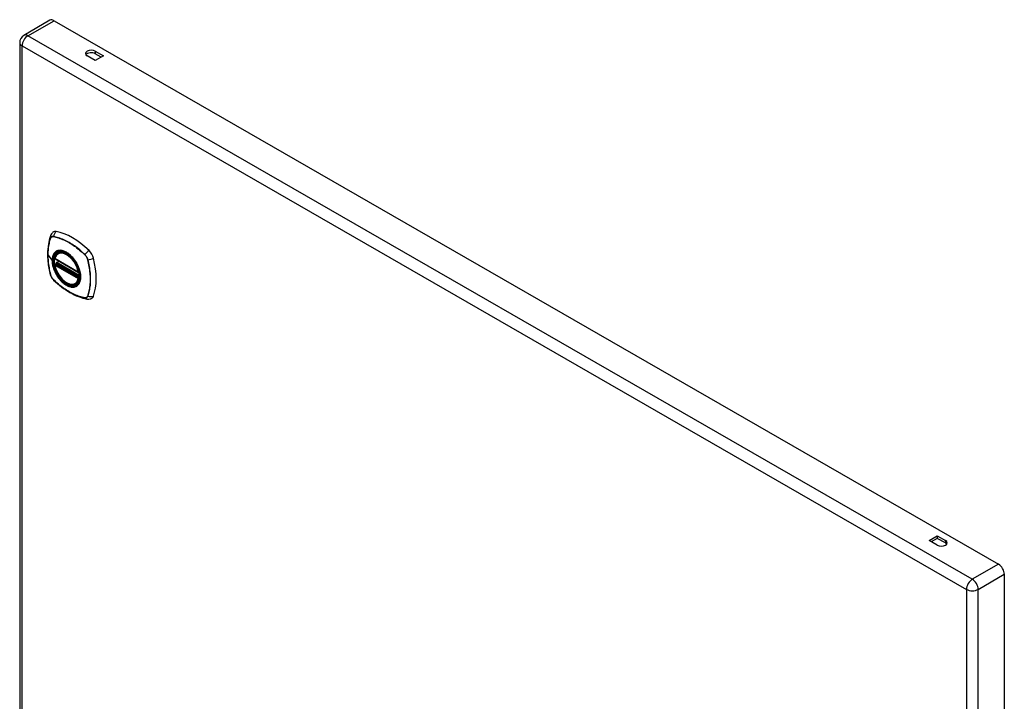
# Model space of a CAD drawing. Header units: inches. Extents: x 4 to 114, y 7 to 60.
# Tile 96 of 96: x 97 to 114, y 46 to 58. Entities that reach past the tile are written whole.
import ezdxf

# ---------------------------------------------------------------- set-up
doc = ezdxf.new("R2010")
doc.units = ezdxf.units.IN
doc.header["$MEASUREMENT"] = 0
doc.layers.add('Visible Edges(ANSI)', color=7, linetype='Continuous', lineweight=25)
doc.layers.add('Visible Tangent Edges(ANSI)', color=7, linetype='Continuous', lineweight=25)

msp = doc.modelspace()

# ---------------------------------------------------------------- linework, layer by layer
at = {"layer": 'Visible Edges(ANSI)'}
for p, q in [((97.117, 58.011), (96.654, 57.745)), ((97.19, 58.004), (113.896, 48.384)), ((96.581, 57.618), (96.581, 41.667)), ((97.918, 57.298), (97.774, 57.381)), ((97.918, 57.464), (98.061, 57.381)), ((98.024, 57.359), (97.918, 57.42)), ((98.061, 57.381), (97.918, 57.298)), ((97.263, 53.892), (97.273, 53.898)), ((97.206, 53.788), (97.62, 53.549)), ((97.206, 53.692), (97.22, 53.7)), ((97.226, 53.712), (97.225, 53.714)), ((97.231, 53.726), (97.272, 53.75)), ((97.575, 53.349), (97.586, 53.355)), ((112.671, 48.803), (112.814, 48.886)), ((112.814, 48.72), (112.671, 48.803)), ((112.814, 48.842), (112.708, 48.781)), ((112.814, 48.886), (112.958, 48.803)), ((112.814, 48.886), (112.814, 48.842)), ((112.958, 48.76), (112.814, 48.842)), ((113.999, 48.205), (113.999, 32.254))]:
    msp.add_line(p, q, dxfattribs=at)
at = {"layer": 'Visible Edges(ANSI)', "flags": 128}
for points in [[(97.126, 54.196), (97.114, 54.16), (97.103, 54.122), (97.095, 54.083), (97.088, 54.043), (97.082, 54.003), (97.078, 53.961), (97.076, 53.919), (97.075, 53.876), (97.076, 53.833), (97.078, 53.789), (97.082, 53.744), (97.087, 53.7), (97.094, 53.654), (97.102, 53.609), (97.111, 53.563), (97.122, 53.517)], [(97.169, 54.259), (97.161, 54.252), (97.154, 54.245), (97.142, 54.229), (97.132, 54.213), (97.126, 54.196)], [(97.2, 53.801), (97.205, 53.816), (97.21, 53.83), (97.216, 53.843), (97.224, 53.855), (97.232, 53.866), (97.241, 53.876), (97.252, 53.885), (97.263, 53.892)], [(97.575, 53.349), (97.564, 53.344), (97.551, 53.339), (97.539, 53.336), (97.525, 53.334), (97.512, 53.334), (97.498, 53.335), (97.484, 53.337), (97.469, 53.34), (97.455, 53.345), (97.44, 53.35), (97.425, 53.357), (97.411, 53.365), (97.396, 53.375), (97.382, 53.385), (97.367, 53.396), (97.353, 53.408), (97.339, 53.421), (97.326, 53.435), (97.313, 53.45), (97.3, 53.465), (97.288, 53.481), (97.277, 53.498), (97.266, 53.515), (97.255, 53.532), (97.246, 53.55), (97.237, 53.568), (97.229, 53.587), (97.221, 53.605), (97.215, 53.624), (97.209, 53.643), (97.204, 53.661), (97.2, 53.68)], [(97.22, 53.7), (97.222, 53.702), (97.225, 53.705), (97.226, 53.709), (97.226, 53.712)], [(97.517, 53.81), (97.535, 53.788), (97.552, 53.765), (97.569, 53.741), (97.584, 53.716), (97.598, 53.69), (97.611, 53.664), (97.622, 53.637), (97.632, 53.61)], [(97.122, 53.517), (97.127, 53.502), (97.132, 53.488), (97.138, 53.474), (97.145, 53.461), (97.153, 53.449), (97.161, 53.437), (97.171, 53.425), (97.181, 53.414)], [(97.181, 53.414), (97.216, 53.382), (97.251, 53.351), (97.286, 53.321), (97.322, 53.293), (97.358, 53.266), (97.395, 53.24), (97.432, 53.216), (97.469, 53.194), (97.507, 53.173), (97.544, 53.154), (97.582, 53.137), (97.62, 53.122), (97.658, 53.108), (97.696, 53.096), (97.734, 53.086), (97.771, 53.078)], [(97.771, 53.078), (97.789, 53.076), (97.807, 53.076), (97.827, 53.079), (97.837, 53.081), (97.847, 53.085)]]:
    msp.add_lwpolyline(points, dxfattribs=at)
at = {"layer": 'Visible Edges(ANSI)'}
for centre, radius, start, end in [((96.727, 57.618), 0.146, 119.936, 180), ((97.212, 53.798), 0.0118, 166.5789, 240.064), ((97.212, 53.682), 0.0118, 119.936, 190.602), ((97.237, 53.716), 0.0118, 119.936, 187.8207), ((97.626, 53.559), 0.0118, 240.064, 282.6676)]:
    msp.add_arc(centre, radius, start, end, dxfattribs=at)
for centre, major_axis, ratio, start_param, end_param in [((97.19, 57.885), (-0.073, 0.127), 0.578093, 5.499721, 6.283185), ((97.846, 57.422), (-0.102, 0), 0.575862, 3.926991, 7.068583), ((97.846, 57.379), (-0.102, 0), 0.575862, 3.926991, 5.903467), ((97.266, 54.111), (-0.088, 0.154), 0.578093, 5.827357, 6.382176), ((97.517, 53.114), (-0.639, 1.109), 0.578093, 5.172085, 5.827357), ((97.412, 53.617), (0.157, -0.273), 0.578093, 2.362013, 7.062765), ((97.767, 53.822), (0.088, -0.154), 0.578093, 1.114968, 2.030492), ((97.029, 53.957), (-0.639, 1.109), 0.578093, 3.601288, 4.256561), ((97.767, 53.242), (0.088, -0.154), 0.578093, 6.184194, 6.742881), ((112.886, 48.762), (0.102, 0), 0.575862, 3.926991, 7.068583), ((112.886, 48.718), (0.101, 0), 0.575862, 0.379718, 0.785398), ((113.896, 48.264), (0.073, -0.127), 0.578093, 0.787332, 2.358128)]:
    msp.add_ellipse(centre, major_axis=major_axis, ratio=ratio, start_param=start_param, end_param=end_param, dxfattribs=at)
msp.add_ellipse((97.408, 53.615), major_axis=(0.16, -0.277), ratio=0.578093, dxfattribs=at)
at = {"layer": 'Visible Tangent Edges(ANSI)'}
for p, q in [((96.727, 57.738), (97.19, 58.004)), ((113.433, 48.117), (96.727, 57.738)), ((96.624, 57.559), (113.33, 47.938)), ((96.624, 41.608), (96.624, 57.559)), ((97.918, 57.464), (97.918, 57.42)), ((97.178, 54.182), (97.178, 54.182)), ((97.126, 54.152), (97.126, 54.152)), ((97.08, 53.858), (97.155, 53.759)), ((97.732, 53.863), (97.733, 53.862)), ((97.617, 53.555), (97.204, 53.793)), ((97.204, 53.677), (97.617, 53.439)), ((97.212, 53.691), (97.223, 53.698)), ((97.626, 53.453), (97.212, 53.691)), ((97.223, 53.698), (97.633, 53.462)), ((97.634, 53.479), (97.232, 53.711)), ((97.237, 53.725), (97.276, 53.748)), ((97.634, 53.496), (97.237, 53.725)), ((97.784, 53.773), (97.784, 53.772)), ((97.126, 53.51), (97.126, 53.511)), ((97.178, 53.42), (97.178, 53.421)), ((97.633, 53.457), (97.626, 53.453)), ((97.784, 53.131), (97.784, 53.131)), ((97.733, 53.101), (97.732, 53.101)), ((112.958, 48.803), (112.958, 48.76)), ((113.896, 48.384), (113.433, 48.117)), ((113.537, 47.938), (113.999, 48.205)), ((113.33, 47.938), (113.33, 31.987)), ((113.537, 31.987), (113.537, 47.938))]:
    msp.add_line(p, q, dxfattribs=at)
at = {"layer": 'Visible Tangent Edges(ANSI)', "flags": 128}
for points in [[(97.178, 54.184), (97.175, 54.185), (97.172, 54.185), (97.169, 54.185), (97.166, 54.185), (97.163, 54.185), (97.16, 54.185), (97.158, 54.184), (97.155, 54.184), (97.152, 54.183), (97.15, 54.182), (97.148, 54.181), (97.145, 54.18), (97.143, 54.178), (97.141, 54.177), (97.139, 54.175), (97.137, 54.173), (97.135, 54.171), (97.133, 54.169), (97.132, 54.167), (97.13, 54.164), (97.129, 54.162), (97.127, 54.159), (97.126, 54.156), (97.125, 54.154)], [(97.126, 54.152), (97.127, 54.155), (97.128, 54.157), (97.129, 54.16), (97.131, 54.162), (97.132, 54.165), (97.134, 54.167), (97.136, 54.169), (97.138, 54.171), (97.14, 54.173), (97.142, 54.174), (97.144, 54.176), (97.146, 54.177), (97.148, 54.178), (97.15, 54.179), (97.153, 54.18), (97.155, 54.181), (97.158, 54.182), (97.161, 54.182), (97.163, 54.183), (97.166, 54.183), (97.169, 54.183), (97.172, 54.183), (97.175, 54.182), (97.178, 54.182)], [(97.734, 53.864), (97.711, 53.885), (97.689, 53.906), (97.666, 53.926), (97.643, 53.946), (97.62, 53.964), (97.596, 53.983), (97.573, 54), (97.549, 54.017), (97.526, 54.033), (97.502, 54.049), (97.479, 54.063), (97.455, 54.077), (97.432, 54.09), (97.408, 54.103), (97.384, 54.114), (97.361, 54.125), (97.338, 54.135), (97.314, 54.145), (97.291, 54.153), (97.268, 54.161), (97.245, 54.168), (97.223, 54.174), (97.2, 54.18), (97.178, 54.184)], [(97.178, 54.182), (97.2, 54.177), (97.223, 54.172), (97.245, 54.166), (97.268, 54.159), (97.291, 54.152), (97.314, 54.143), (97.337, 54.134), (97.361, 54.124), (97.384, 54.113), (97.408, 54.101), (97.431, 54.089), (97.455, 54.076), (97.478, 54.062), (97.502, 54.047), (97.525, 54.032), (97.549, 54.016), (97.572, 53.999), (97.595, 53.981), (97.619, 53.963), (97.642, 53.944), (97.665, 53.925), (97.687, 53.905), (97.71, 53.884), (97.732, 53.863)], [(97.125, 54.154), (97.118, 54.132), (97.111, 54.11), (97.105, 54.087), (97.1, 54.063), (97.095, 54.039), (97.091, 54.015), (97.087, 53.989), (97.084, 53.964), (97.082, 53.938), (97.081, 53.912), (97.08, 53.885), (97.079, 53.858), (97.08, 53.831), (97.081, 53.803), (97.082, 53.775), (97.084, 53.746), (97.087, 53.718), (97.091, 53.689), (97.095, 53.659), (97.1, 53.63), (97.105, 53.6), (97.111, 53.571), (97.118, 53.541), (97.125, 53.511)], [(97.08, 53.858), (97.08, 53.871), (97.08, 53.885), (97.08, 53.898), (97.081, 53.911), (97.082, 53.924), (97.083, 53.937), (97.084, 53.95), (97.085, 53.963), (97.086, 53.976), (97.088, 53.988), (97.09, 54.001), (97.091, 54.013), (97.093, 54.026), (97.096, 54.038), (97.098, 54.05), (97.1, 54.062), (97.103, 54.073), (97.106, 54.085), (97.109, 54.096), (97.112, 54.108), (97.115, 54.119), (97.119, 54.13), (97.122, 54.141), (97.126, 54.152)], [(97.126, 53.511), (97.122, 53.526), (97.119, 53.541), (97.115, 53.556), (97.112, 53.57), (97.109, 53.585), (97.106, 53.6), (97.103, 53.615), (97.1, 53.63), (97.098, 53.644), (97.096, 53.659), (97.093, 53.674), (97.091, 53.688), (97.09, 53.703), (97.088, 53.717), (97.086, 53.732), (97.085, 53.746), (97.084, 53.76), (97.083, 53.774), (97.082, 53.789), (97.081, 53.803), (97.08, 53.816), (97.08, 53.83), (97.08, 53.844), (97.08, 53.858)], [(97.213, 53.912), (97.208, 53.908), (97.204, 53.904), (97.2, 53.899), (97.196, 53.895), (97.192, 53.89), (97.188, 53.885), (97.185, 53.879), (97.181, 53.874), (97.178, 53.868), (97.175, 53.862), (97.172, 53.856), (97.17, 53.849), (97.167, 53.843), (97.165, 53.836), (97.163, 53.829), (97.162, 53.822), (97.16, 53.815), (97.159, 53.807), (97.158, 53.8), (97.157, 53.792), (97.156, 53.784), (97.155, 53.776), (97.155, 53.768), (97.155, 53.759)], [(97.159, 53.758), (97.16, 53.781), (97.162, 53.804), (97.167, 53.825), (97.173, 53.845), (97.18, 53.863), (97.19, 53.879), (97.201, 53.894), (97.213, 53.906), (97.227, 53.917), (97.242, 53.925), (97.258, 53.931), (97.275, 53.934), (97.294, 53.936), (97.313, 53.935), (97.332, 53.932), (97.353, 53.927), (97.373, 53.919), (97.394, 53.909), (97.415, 53.897), (97.436, 53.884), (97.457, 53.868), (97.477, 53.85), (97.497, 53.831), (97.517, 53.81)], [(97.246, 53.931), (97.245, 53.93), (97.243, 53.93), (97.242, 53.929), (97.24, 53.928), (97.239, 53.928), (97.237, 53.927), (97.236, 53.926), (97.234, 53.926), (97.233, 53.925), (97.232, 53.924), (97.23, 53.923), (97.229, 53.923), (97.227, 53.922), (97.226, 53.921), (97.225, 53.92), (97.223, 53.919), (97.222, 53.918), (97.221, 53.917), (97.219, 53.917), (97.218, 53.916), (97.217, 53.915), (97.215, 53.914), (97.214, 53.913), (97.213, 53.912)], [(97.568, 53.746), (97.557, 53.763), (97.545, 53.779), (97.532, 53.795), (97.519, 53.81), (97.506, 53.825), (97.493, 53.839), (97.479, 53.852), (97.465, 53.865), (97.451, 53.876), (97.436, 53.887), (97.422, 53.897), (97.407, 53.906), (97.393, 53.914), (97.378, 53.921), (97.364, 53.926), (97.349, 53.931), (97.335, 53.935), (97.322, 53.938), (97.308, 53.939), (97.295, 53.94), (97.282, 53.939), (97.269, 53.937), (97.258, 53.935), (97.246, 53.931)], [(97.733, 53.862), (97.736, 53.859), (97.738, 53.856), (97.741, 53.853), (97.744, 53.85), (97.747, 53.846), (97.75, 53.843), (97.752, 53.839), (97.755, 53.836), (97.757, 53.832), (97.76, 53.829), (97.762, 53.825), (97.764, 53.821), (97.767, 53.817), (97.769, 53.813), (97.771, 53.809), (97.773, 53.805), (97.774, 53.801), (97.776, 53.797), (97.778, 53.793), (97.779, 53.789), (97.781, 53.785), (97.782, 53.781), (97.783, 53.777), (97.784, 53.773)], [(97.786, 53.773), (97.785, 53.777), (97.784, 53.781), (97.783, 53.785), (97.781, 53.789), (97.78, 53.794), (97.778, 53.798), (97.776, 53.802), (97.775, 53.806), (97.773, 53.81), (97.771, 53.814), (97.768, 53.818), (97.766, 53.822), (97.764, 53.826), (97.762, 53.83), (97.759, 53.834), (97.756, 53.837), (97.754, 53.841), (97.751, 53.845), (97.748, 53.848), (97.746, 53.851), (97.743, 53.855), (97.74, 53.858), (97.737, 53.861), (97.734, 53.864)], [(97.155, 53.759), (97.155, 53.751), (97.155, 53.742), (97.156, 53.734), (97.157, 53.725), (97.158, 53.716), (97.159, 53.707), (97.16, 53.698), (97.162, 53.689), (97.163, 53.679), (97.165, 53.67), (97.167, 53.661), (97.17, 53.652), (97.172, 53.642), (97.175, 53.633), (97.178, 53.624), (97.181, 53.614), (97.185, 53.605), (97.188, 53.595), (97.192, 53.586), (97.196, 53.577), (97.2, 53.567), (97.204, 53.558), (97.208, 53.549), (97.213, 53.54)], [(97.632, 53.61), (97.646, 53.562), (97.654, 53.515), (97.657, 53.471), (97.654, 53.429), (97.646, 53.392), (97.632, 53.36), (97.613, 53.333), (97.59, 53.313), (97.563, 53.299), (97.532, 53.293), (97.499, 53.294), (97.463, 53.302), (97.426, 53.316), (97.389, 53.338), (97.352, 53.366), (97.317, 53.399), (97.283, 53.437), (97.252, 53.479), (97.225, 53.523), (97.202, 53.57), (97.183, 53.618), (97.17, 53.666), (97.162, 53.713), (97.159, 53.758)], [(97.22, 53.7), (97.22, 53.7), (97.22, 53.7), (97.22, 53.7), (97.22, 53.7), (97.22, 53.7), (97.22, 53.7), (97.22, 53.7), (97.22, 53.7), (97.22, 53.7), (97.22, 53.7), (97.22, 53.7), (97.22, 53.7), (97.22, 53.7), (97.22, 53.7), (97.22, 53.7), (97.22, 53.7), (97.22, 53.7), (97.22, 53.7), (97.22, 53.7), (97.22, 53.7), (97.22, 53.7), (97.22, 53.7), (97.22, 53.7), (97.22, 53.7)], [(97.22, 53.7), (97.22, 53.7), (97.22, 53.7), (97.22, 53.7), (97.22, 53.7), (97.22, 53.7), (97.22, 53.7), (97.22, 53.7), (97.22, 53.7), (97.22, 53.699), (97.22, 53.699), (97.22, 53.699), (97.22, 53.699), (97.22, 53.699), (97.22, 53.699), (97.22, 53.699), (97.22, 53.699), (97.221, 53.699), (97.221, 53.699), (97.221, 53.699), (97.221, 53.699), (97.221, 53.699), (97.221, 53.699), (97.222, 53.699), (97.222, 53.699)], [(97.222, 53.699), (97.222, 53.699), (97.222, 53.699), (97.222, 53.699), (97.222, 53.699), (97.222, 53.699), (97.222, 53.698), (97.222, 53.698), (97.222, 53.698), (97.222, 53.698), (97.222, 53.698), (97.222, 53.698), (97.223, 53.698), (97.223, 53.698), (97.223, 53.698), (97.223, 53.698), (97.223, 53.698), (97.223, 53.698), (97.223, 53.698), (97.223, 53.698), (97.223, 53.698), (97.223, 53.698), (97.223, 53.698), (97.223, 53.698), (97.223, 53.698)], [(97.226, 53.713), (97.226, 53.713), (97.226, 53.713), (97.226, 53.713), (97.225, 53.713), (97.225, 53.713), (97.225, 53.713), (97.225, 53.713), (97.225, 53.713), (97.225, 53.712), (97.225, 53.712), (97.225, 53.712), (97.225, 53.712), (97.225, 53.712), (97.225, 53.712), (97.225, 53.712), (97.225, 53.712), (97.225, 53.712), (97.225, 53.712), (97.225, 53.712), (97.225, 53.712), (97.225, 53.712), (97.225, 53.712), (97.225, 53.712), (97.226, 53.712)], [(97.229, 53.712), (97.228, 53.712), (97.228, 53.712), (97.228, 53.712), (97.228, 53.713), (97.228, 53.713), (97.228, 53.713), (97.227, 53.713), (97.227, 53.713), (97.227, 53.713), (97.227, 53.713), (97.227, 53.713), (97.227, 53.713), (97.226, 53.713), (97.226, 53.713), (97.226, 53.713), (97.226, 53.713), (97.226, 53.713), (97.226, 53.713), (97.226, 53.713), (97.226, 53.713), (97.226, 53.713), (97.226, 53.713), (97.226, 53.713), (97.226, 53.713)], [(97.232, 53.711), (97.231, 53.711), (97.231, 53.711), (97.231, 53.711), (97.231, 53.711), (97.231, 53.711), (97.231, 53.711), (97.231, 53.711), (97.231, 53.711), (97.23, 53.711), (97.23, 53.711), (97.23, 53.712), (97.23, 53.712), (97.23, 53.712), (97.23, 53.712), (97.23, 53.712), (97.23, 53.712), (97.229, 53.712), (97.229, 53.712), (97.229, 53.712), (97.229, 53.712), (97.229, 53.712), (97.229, 53.712), (97.229, 53.712), (97.229, 53.712)], [(97.601, 53.688), (97.6, 53.69), (97.599, 53.693), (97.597, 53.695), (97.596, 53.698), (97.595, 53.7), (97.593, 53.703), (97.592, 53.705), (97.591, 53.708), (97.589, 53.71), (97.588, 53.712), (97.587, 53.715), (97.585, 53.717), (97.584, 53.72), (97.583, 53.722), (97.581, 53.724), (97.58, 53.727), (97.578, 53.729), (97.577, 53.732), (97.575, 53.734), (97.574, 53.736), (97.572, 53.739), (97.571, 53.741), (97.569, 53.743), (97.568, 53.746)], [(97.601, 53.316), (97.61, 53.324), (97.618, 53.333), (97.626, 53.343), (97.633, 53.354), (97.639, 53.366), (97.645, 53.378), (97.649, 53.392), (97.653, 53.406), (97.656, 53.421), (97.658, 53.436), (97.659, 53.452), (97.66, 53.469), (97.659, 53.486), (97.658, 53.503), (97.656, 53.521), (97.653, 53.539), (97.649, 53.558), (97.644, 53.576), (97.639, 53.595), (97.633, 53.614), (97.626, 53.633), (97.618, 53.651), (97.61, 53.67), (97.601, 53.688)], [(97.784, 53.772), (97.792, 53.742), (97.798, 53.712), (97.804, 53.683), (97.81, 53.653), (97.815, 53.624), (97.819, 53.595), (97.822, 53.566), (97.825, 53.537), (97.828, 53.509), (97.829, 53.481), (97.83, 53.453), (97.83, 53.426), (97.83, 53.399), (97.829, 53.372), (97.828, 53.346), (97.825, 53.32), (97.822, 53.295), (97.819, 53.27), (97.815, 53.245), (97.81, 53.221), (97.804, 53.198), (97.798, 53.175), (97.792, 53.153), (97.784, 53.131)], [(97.786, 53.13), (97.794, 53.152), (97.8, 53.174), (97.806, 53.197), (97.812, 53.221), (97.816, 53.245), (97.82, 53.269), (97.824, 53.294), (97.827, 53.32), (97.829, 53.346), (97.831, 53.372), (97.832, 53.399), (97.832, 53.426), (97.832, 53.453), (97.831, 53.481), (97.829, 53.509), (97.827, 53.537), (97.824, 53.566), (97.82, 53.595), (97.816, 53.624), (97.812, 53.653), (97.806, 53.683), (97.8, 53.713), (97.794, 53.743), (97.786, 53.773)], [(97.125, 53.511), (97.126, 53.507), (97.127, 53.503), (97.129, 53.498), (97.13, 53.494), (97.132, 53.49), (97.133, 53.486), (97.135, 53.482), (97.137, 53.478), (97.139, 53.474), (97.141, 53.47), (97.143, 53.466), (97.145, 53.462), (97.148, 53.458), (97.15, 53.454), (97.152, 53.45), (97.155, 53.446), (97.158, 53.443), (97.16, 53.439), (97.163, 53.436), (97.166, 53.432), (97.169, 53.429), (97.172, 53.426), (97.175, 53.423), (97.178, 53.42)], [(97.178, 53.421), (97.175, 53.424), (97.172, 53.427), (97.169, 53.43), (97.166, 53.433), (97.163, 53.436), (97.161, 53.44), (97.158, 53.443), (97.155, 53.447), (97.153, 53.451), (97.15, 53.454), (97.148, 53.458), (97.146, 53.462), (97.144, 53.466), (97.142, 53.47), (97.14, 53.474), (97.138, 53.478), (97.136, 53.482), (97.134, 53.486), (97.132, 53.49), (97.131, 53.494), (97.129, 53.498), (97.128, 53.502), (97.127, 53.506), (97.126, 53.51)], [(97.213, 53.54), (97.214, 53.537), (97.215, 53.535), (97.217, 53.532), (97.218, 53.53), (97.219, 53.527), (97.221, 53.525), (97.222, 53.522), (97.223, 53.52), (97.225, 53.518), (97.226, 53.515), (97.227, 53.513), (97.229, 53.51), (97.23, 53.508), (97.231, 53.505), (97.233, 53.503), (97.234, 53.501), (97.236, 53.498), (97.237, 53.496), (97.239, 53.494), (97.24, 53.491), (97.242, 53.489), (97.243, 53.487), (97.245, 53.484), (97.246, 53.482)], [(97.246, 53.482), (97.258, 53.465), (97.27, 53.449), (97.282, 53.433), (97.295, 53.417), (97.308, 53.403), (97.322, 53.389), (97.335, 53.376), (97.35, 53.363), (97.364, 53.352), (97.378, 53.341), (97.393, 53.331), (97.407, 53.322), (97.422, 53.314), (97.436, 53.307), (97.451, 53.301), (97.465, 53.297), (97.479, 53.293), (97.493, 53.29), (97.506, 53.289), (97.52, 53.288), (97.532, 53.289), (97.545, 53.29), (97.557, 53.293), (97.568, 53.297)], [(97.732, 53.101), (97.71, 53.106), (97.687, 53.111), (97.665, 53.117), (97.642, 53.124), (97.619, 53.131), (97.596, 53.14), (97.573, 53.149), (97.549, 53.159), (97.526, 53.17), (97.503, 53.182), (97.479, 53.194), (97.456, 53.207), (97.432, 53.221), (97.409, 53.236), (97.385, 53.251), (97.362, 53.267), (97.338, 53.284), (97.315, 53.302), (97.292, 53.32), (97.268, 53.339), (97.246, 53.358), (97.223, 53.378), (97.2, 53.399), (97.178, 53.42)], [(97.178, 53.42), (97.2, 53.398), (97.223, 53.378), (97.246, 53.358), (97.269, 53.338), (97.292, 53.319), (97.315, 53.301), (97.338, 53.283), (97.362, 53.266), (97.385, 53.25), (97.409, 53.235), (97.433, 53.22), (97.456, 53.206), (97.48, 53.193), (97.503, 53.181), (97.527, 53.169), (97.55, 53.158), (97.573, 53.148), (97.597, 53.139), (97.62, 53.13), (97.643, 53.122), (97.666, 53.115), (97.689, 53.109), (97.711, 53.104), (97.734, 53.1)], [(97.568, 53.297), (97.569, 53.297), (97.571, 53.298), (97.572, 53.298), (97.574, 53.299), (97.575, 53.3), (97.577, 53.3), (97.578, 53.301), (97.58, 53.302), (97.581, 53.303), (97.583, 53.303), (97.584, 53.304), (97.585, 53.305), (97.587, 53.306), (97.588, 53.307), (97.589, 53.307), (97.591, 53.308), (97.592, 53.309), (97.593, 53.31), (97.595, 53.311), (97.596, 53.312), (97.597, 53.313), (97.599, 53.314), (97.6, 53.315), (97.601, 53.316)], [(97.784, 53.131), (97.783, 53.128), (97.782, 53.126), (97.781, 53.123), (97.779, 53.121), (97.778, 53.118), (97.776, 53.116), (97.774, 53.114), (97.773, 53.112), (97.771, 53.11), (97.769, 53.109), (97.767, 53.107), (97.764, 53.106), (97.762, 53.105), (97.76, 53.104), (97.757, 53.103), (97.755, 53.102), (97.752, 53.101), (97.75, 53.101), (97.747, 53.1), (97.744, 53.1), (97.741, 53.1), (97.738, 53.1), (97.736, 53.101), (97.733, 53.101)], [(97.734, 53.1), (97.737, 53.099), (97.74, 53.099), (97.743, 53.099), (97.746, 53.098), (97.748, 53.099), (97.751, 53.099), (97.754, 53.099), (97.756, 53.1), (97.759, 53.101), (97.762, 53.102), (97.764, 53.103), (97.766, 53.104), (97.768, 53.105), (97.771, 53.107), (97.773, 53.109), (97.775, 53.111), (97.776, 53.113), (97.778, 53.115), (97.78, 53.117), (97.781, 53.119), (97.783, 53.122), (97.784, 53.124), (97.785, 53.127), (97.786, 53.13)]]:
    msp.add_lwpolyline(points, dxfattribs=at)
at = {"layer": 'Visible Tangent Edges(ANSI)'}
for centre, major_axis, ratio, start_param, end_param in [((96.727, 57.618), (-0.073, -0.127), 0.578093, 3.925057, 5.495853), ((96.727, 57.618), (-0.073, 0.127), 0.578093, 5.499721, 6.283185), ((96.727, 57.618), (-0.146, 0), 0.575862, 0, 0.785398), ((97.237, 54.157), (-0.111, 0.039), 0.731263, 0, 0.488467), ((97.264, 54.172), (-0.021, -0.116), 0.732657, 3.836161, 4.745518), ((97.185, 54.183), (-0.00185, -0.00967), 0.732515, 4.75175, 4.992396), ((97.134, 54.154), (0.00929, -0.00325), 0.727761, 3.627167, 3.867813), ((97.411, 53.616), (-0.173, 0.3), 0.578093, 5.049679, 10.658285), ((97.411, 53.616), (-0.15, 0.261), 0.578093, 4.16689, 6.832552), ((97.419, 53.621), (-0.156, 0.271), 0.578093, 6.165882, 6.283185), ((97.739, 53.864), (-0.00681, -0.00711), 0.364019, 5.089303, 5.329949), ((97.793, 53.868), (-0.0822, -0.0848), 0.362026, 4.182044, 5.091401), ((97.159, 53.76), (0.00492, 0), 0.575862, 3.5561, 4.570492), ((97.212, 53.798), (-0.0115, 0.0027), 0.695905, 0, 0.935665), ((97.212, 53.682), (-0.0116, -0.0022), 0.423362, 0, 0.692028), ((97.212, 53.798), (-0.0059, -0.0102), 0.578093, 5.495853, 6.283185), ((97.212, 53.682), (-0.0059, -0.0102), 0.578093, 3.925057, 5.495853), ((97.411, 53.616), (0.15, -0.261), 0.578093, 4.16689, 6.832552), ((97.212, 53.682), (-0.0059, 0.0102), 0.578093, 5.499721, 6.283185), ((97.214, 53.71), (0.0019, -0.0117), 0.983789, 0.322582, 1.638537), ((97.22, 53.709), (0.0039, 0.0112), 0.654364, 3.80656, 5.233141), ((97.223, 53.708), (0.0059, 0.0102), 0.578093, 3.925057, 5.333981), ((97.237, 53.716), (-0.0117, -0.0016), 0.469248, 0, 0.204023), ((97.237, 53.716), (-0.0059, -0.0102), 0.578093, 3.925057, 5.349392), ((97.237, 53.716), (-0.0059, 0.0102), 0.578093, 5.499721, 6.283185), ((97.789, 53.777), (-0.00956, -0.00234), 0.361195, 0.95229, 1.192936), ((97.819, 53.822), (-0.115, -0.029), 0.359195, 1.190857, 2.100214), ((97.237, 53.545), (-0.115, -0.029), 0.359195, 0, 0.145182), ((97.134, 53.514), (-0.00955, -0.00239), 0.36454, 0.145508, 0.386154), ((97.626, 53.559), (-0.0059, -0.0102), 0.578093, 5.495853, 6.283185), ((97.626, 53.559), (-0.0116, -0.0022), 0.423362, 0.692028, 1.60444), ((97.185, 53.426), (-0.00684, -0.00708), 0.367364, 5.896099, 6.136746), ((97.264, 53.499), (-0.0822, -0.0848), 0.362026, 6.137077, 6.283185), ((97.419, 53.621), (0.156, -0.271), 0.578093, 0, 0.117303), ((97.626, 53.443), (0.0059, 0.0102), 0.578093, 0.783464, 2.354261), ((97.626, 53.443), (0.0115, -0.0027), 0.695905, 4.077257, 5.159885), ((97.626, 53.443), (0.0059, -0.0102), 0.578093, 1.626874, 2.358128), ((97.789, 53.137), (-0.00931, 0.0032), 0.731106, 1.28729, 1.527937), ((97.819, 53.21), (0.111, -0.039), 0.731263, 4.675735, 5.585091), ((97.739, 53.107), (-0.00181, -0.00967), 0.72917, 5.553471, 5.794117), ((97.793, 53.195), (-0.021, -0.116), 0.732657, 5.791194, 6.283185), ((113.433, 47.998), (0.073, 0.127), 0.578093, 0.783464, 2.354261), ((113.433, 47.998), (-0.073, 0.127), 0.578093, 3.928925, 5.499721), ((113.433, 47.998), (-0.146, 0), 0.575862, 0.785398, 2.356194)]:
    msp.add_ellipse(centre, major_axis=major_axis, ratio=ratio, start_param=start_param, end_param=end_param, dxfattribs=at)
for centre, major_axis in [((97.411, 53.616), (-0.171, 0.297)), ((97.408, 53.615), (0.162, -0.282)), ((97.408, 53.615), (-0.162, 0.281))]:
    msp.add_ellipse(centre, major_axis=major_axis, ratio=0.578093, dxfattribs=at)

doc.saveas('drawing.dxf')
